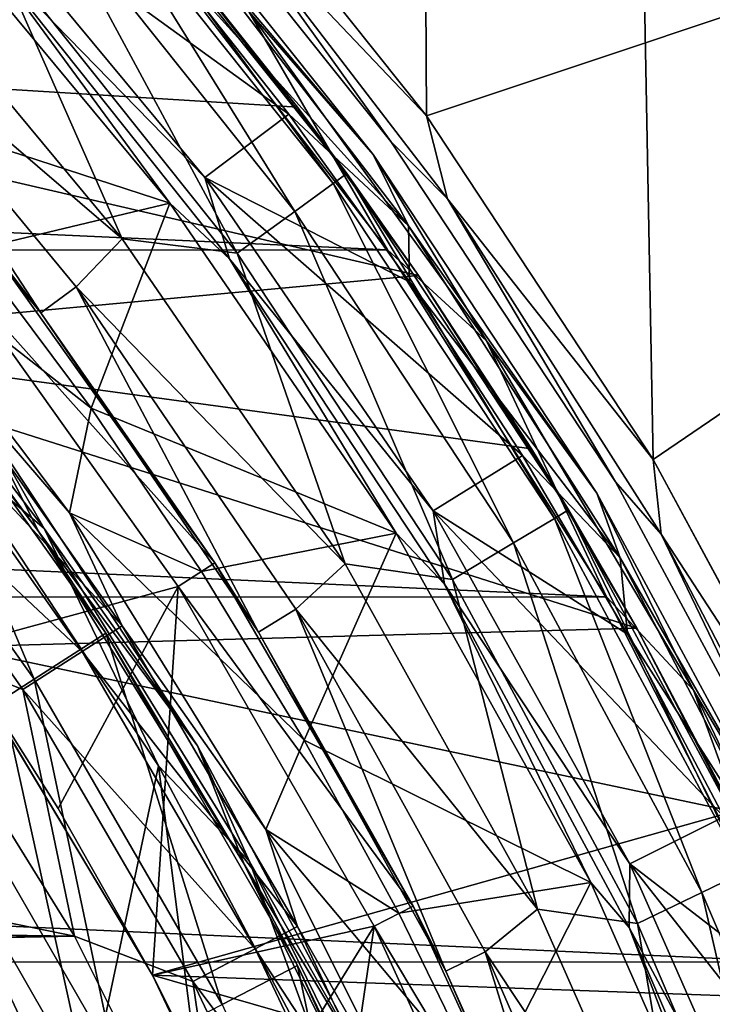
# Model space of a CAD drawing. Header units: millimetres. Extents: x -65 to 65, y -68 to 87.
# Tile 148 of 196: x 15.09 to 18.25, y 12.26 to 16.75. Entities that reach past the tile are written whole.
import ezdxf

# ---------------------------------------------------------------- set-up
doc = ezdxf.new("R2010")
doc.units = ezdxf.units.MM
doc.header["$LTSCALE"] = 65.185185
for name, color, linetype in [('117', 7, 'CONTINUOUS'), ('124', 7, 'CONTINUOUS'), ('125', 7, 'CONTINUOUS'), ('136', 7, 'CONTINUOUS'), ('169', 7, 'CONTINUOUS'), ('170', 7, 'CONTINUOUS'), ('187', 7, 'CONTINUOUS'), ('212', 7, 'CONTINUOUS'), ('213', 7, 'CONTINUOUS'), ('215', 7, 'CONTINUOUS'), ('217', 7, 'CONTINUOUS'), ('224', 7, 'CONTINUOUS'), ('230', 7, 'CONTINUOUS'), ('253', 7, 'CONTINUOUS'), ('51', 7, 'CONTINUOUS'), ('52', 7, 'CONTINUOUS'), ('523', 7, 'CONTINUOUS'), ('525', 7, 'CONTINUOUS'), ('527', 7, 'CONTINUOUS'), ('528', 7, 'CONTINUOUS'), ('530', 7, 'CONTINUOUS'), ('531', 7, 'CONTINUOUS'), ('533', 7, 'CONTINUOUS'), ('535', 7, 'CONTINUOUS'), ('537', 7, 'CONTINUOUS'), ('539', 7, 'CONTINUOUS'), ('544', 7, 'CONTINUOUS'), ('675', 7, 'CONTINUOUS'), ('677', 7, 'CONTINUOUS'), ('679', 7, 'CONTINUOUS')]:
    doc.layers.add(name, color=color, linetype=linetype)

msp = doc.modelspace()

# ---------------------------------------------------------------- linework, layer by layer
at = {"layer": '117', "linetype": 'CONTINUOUS'}
for points in [[(15.1803, 14.4149, 96.6908), (14.9235, 14.9212, 94.307), (14.1009, 15.8354, 96.6908), (15.1803, 14.4149, 96.6908)], [(15.9036, 13.4371, 94.307), (14.9235, 14.9212, 94.307), (15.1803, 14.4149, 96.6908), (15.9036, 13.4371, 94.307)], [(16.1171, 12.8966, 96.6908), (15.9036, 13.4371, 94.307), (15.1803, 14.4149, 96.6908), (16.1171, 12.8966, 96.6908)], [(16.7366, 11.8657, 94.307), (15.9036, 13.4371, 94.307), (16.1171, 12.8966, 96.6908), (16.7366, 11.8657, 94.307)], [(16.9026, 11.2947, 96.6908), (16.7366, 11.8657, 94.307), (16.1171, 12.8966, 96.6908), (16.9026, 11.2947, 96.6908)]]:
    msp.add_3dface(points, dxfattribs=at)
at = {"layer": '124', "linetype": 'CONTINUOUS'}
for points in [[(14.4688, 15.3784, 96.7167), (15.1803, 14.4149, 96.6908), (14.1009, 15.8354, 96.6908), (14.4688, 15.3784, 96.7167)], [(14.4688, 15.3784, 96.7167), (15.4849, 13.9515, 96.7167), (15.1803, 14.4149, 96.6908), (14.4688, 15.3784, 96.7167)], [(15.4849, 13.9515, 96.7167), (16.1171, 12.8966, 96.6908), (15.1803, 14.4149, 96.6908), (15.4849, 13.9515, 96.7167)], [(15.4849, 13.9515, 96.7167), (16.3607, 12.4345, 96.7167), (16.1171, 12.8966, 96.6908), (15.4849, 13.9515, 96.7167)], [(16.3607, 12.4345, 96.7167), (16.9026, 11.2947, 96.6908), (16.1171, 12.8966, 96.6908), (16.3607, 12.4345, 96.7167)], [(16.3607, 12.4345, 96.7167), (17.0884, 10.8412, 96.7167), (16.9026, 11.2947, 96.6908), (16.3607, 12.4345, 96.7167)]]:
    msp.add_3dface(points, dxfattribs=at)
at = {"layer": '125', "linetype": 'CONTINUOUS'}
for points in [[(14.7555, 14.8123, 94.1), (14.1224, 15.852, 94.1611), (15.2034, 14.4293, 94.1611), (14.7555, 14.8123, 94.1)], [(14.1224, 15.852, 94.1611), (14.9235, 14.9212, 94.307), (15.2034, 14.4293, 94.1611), (14.1224, 15.852, 94.1611)], [(14.9235, 14.9212, 94.307), (15.9036, 13.4371, 94.307), (15.2034, 14.4293, 94.1611), (14.9235, 14.9212, 94.307)], [(15.7252, 13.346, 94.1), (14.7555, 14.8123, 94.1), (15.2034, 14.4293, 94.1611), (15.7252, 13.346, 94.1)], [(15.7252, 13.346, 94.1), (15.2034, 14.4293, 94.1611), (16.1416, 12.9086, 94.1611), (15.7252, 13.346, 94.1)], [(15.2034, 14.4293, 94.1611), (15.9036, 13.4371, 94.307), (16.1416, 12.9086, 94.1611), (15.2034, 14.4293, 94.1611)], [(15.9036, 13.4371, 94.307), (16.7366, 11.8657, 94.307), (16.1416, 12.9086, 94.1611), (15.9036, 13.4371, 94.307)], [(16.5498, 11.7932, 94.1), (15.7252, 13.346, 94.1), (16.1416, 12.9086, 94.1611), (16.5498, 11.7932, 94.1)], [(16.5498, 11.7932, 94.1), (16.1416, 12.9086, 94.1611), (16.9282, 11.3042, 94.1611), (16.5498, 11.7932, 94.1)], [(16.1416, 12.9086, 94.1611), (16.7366, 11.8657, 94.307), (16.9282, 11.3042, 94.1611), (16.1416, 12.9086, 94.1611)]]:
    msp.add_3dface(points, dxfattribs=at)
at = {"layer": '136', "linetype": 'CONTINUOUS'}
for points in [[(14.5507, 13.3512, 94.1), (15.2766, 11.8081, 94.0427), (14.4222, 13.292, 94.0427), (14.5507, 13.3512, 94.1)], [(14.5507, 13.3512, 94.1), (15.4101, 11.8546, 94.1), (15.2766, 11.8081, 94.0427), (14.5507, 13.3512, 94.1)], [(15.2766, 11.8081, 94.0427), (15.0778, 12.0593, 93.9035), (14.4222, 13.292, 94.0427), (15.2766, 11.8081, 94.0427)]]:
    msp.add_3dface(points, dxfattribs=at)
at = {"layer": '169', "linetype": 'CONTINUOUS'}
for points in [[(-15.6375, 17.178, 120.9), (-16.7774, 15.6928, 120.9), (16.7707, 15.7024, 120.9), (-15.6375, 17.178, 120.9)], [(15.6299, 17.187, 120.9), (-15.6375, 17.178, 120.9), (16.7707, 15.7024, 120.9), (15.6299, 17.187, 120.9)], [(-16.7774, 15.6928, 120.9), (-17.7772, 14.1076, 120.9), (17.7714, 14.1178, 120.9), (-16.7774, 15.6928, 120.9)], [(16.7707, 15.7024, 120.9), (-16.7774, 15.6928, 120.9), (17.7714, 14.1178, 120.9), (16.7707, 15.7024, 120.9)], [(17.7714, 14.1178, 120.9), (-17.7772, 14.1076, 120.9), (18.6217, 12.4517, 120.9), (17.7714, 14.1178, 120.9)], [(-17.7772, 14.1076, 120.9), (-18.6265, 12.441, 120.9), (18.6217, 12.4517, 120.9), (-17.7772, 14.1076, 120.9)], [(18.6217, 12.4517, 120.9), (-18.6265, 12.441, 120.9), (19.3176, 10.7102, 120.9), (18.6217, 12.4517, 120.9)], [(-18.6265, 12.441, 120.9), (-19.3214, 10.6992, 120.9), (19.3176, 10.7102, 120.9), (-18.6265, 12.441, 120.9)]]:
    msp.add_3dface(points, dxfattribs=at)
at = {"layer": '170', "linetype": 'CONTINUOUS'}
for points in [[(16.7062, 16.1378, 99.1), (15.5509, 17.5864, 99.1), (16.7062, 16.1378, 120.7), (16.7062, 16.1378, 99.1)], [(16.7062, 16.1378, 120.7), (15.5509, 17.5864, 99.1), (15.5509, 17.5864, 120.7), (16.7062, 16.1378, 120.7)], [(17.727, 14.5914, 99.1), (16.7062, 16.1378, 99.1), (17.727, 14.5914, 120.7), (17.727, 14.5914, 99.1)], [(17.727, 14.5914, 120.7), (16.7062, 16.1378, 99.1), (16.7062, 16.1378, 120.7), (17.727, 14.5914, 120.7)], [(18.605, 12.9597, 99.1), (17.727, 14.5914, 99.1), (18.605, 12.9597, 120.7), (18.605, 12.9597, 99.1)], [(18.605, 12.9597, 120.7), (17.727, 14.5914, 99.1), (17.727, 14.5914, 120.7), (18.605, 12.9597, 120.7)]]:
    msp.add_3dface(points, dxfattribs=at)
at = {"layer": '187', "linetype": 'CONTINUOUS'}
for points in [[(15.3193, 14.5016, 117.9262), (14.2936, 15.8599, 117.9262), (15.4178, 14.979, 104.4), (15.3193, 14.5016, 117.9262)], [(15.4178, 14.979, 104.4), (14.2936, 15.8599, 117.9262), (14.878, 15.7002, 104.4), (15.4178, 14.979, 104.4)], [(15.9228, 14.2329, 104.4), (15.3193, 14.5016, 117.9262), (15.4178, 14.979, 104.4), (15.9228, 14.2329, 104.4)], [(16.2166, 13.0547, 117.9262), (15.3193, 14.5016, 117.9262), (16.3916, 13.4637, 104.4), (16.2166, 13.0547, 117.9262)], [(16.3916, 13.4637, 104.4), (15.3193, 14.5016, 117.9262), (15.9228, 14.2329, 104.4), (16.3916, 13.4637, 104.4)], [(16.8234, 12.673, 104.4), (16.2166, 13.0547, 117.9262), (16.3916, 13.4637, 104.4), (16.8234, 12.673, 104.4)], [(16.9773, 11.5322, 117.9262), (16.2166, 13.0547, 117.9262), (17.217, 11.8627, 104.4), (16.9773, 11.5322, 117.9262)], [(17.217, 11.8627, 104.4), (16.2166, 13.0547, 117.9262), (16.8234, 12.673, 104.4), (17.217, 11.8627, 104.4)]]:
    msp.add_3dface(points, dxfattribs=at)
at = {"layer": '212', "linetype": 'CONTINUOUS'}
for points in [[(15.938, 16.0314, 98.9), (14.7581, 17.4523, 98.9), (16.3216, 16.3209, 98.9), (15.938, 16.0314, 98.9)], [(16.3216, 16.3209, 98.9), (14.7581, 17.4523, 98.9), (15.7346, 17.0619, 98.9), (16.3216, 16.3209, 98.9)], [(16.872, 15.5557, 98.9), (15.938, 16.0314, 98.9), (16.3216, 16.3209, 98.9), (16.872, 15.5557, 98.9)], [(16.9794, 14.5101, 98.9), (15.938, 16.0314, 98.9), (17.3881, 14.7631, 98.9), (16.9794, 14.5101, 98.9)], [(17.3881, 14.7631, 98.9), (15.938, 16.0314, 98.9), (16.872, 15.5557, 98.9), (17.3881, 14.7631, 98.9)], [(17.8675, 13.9472, 98.9), (16.9794, 14.5101, 98.9), (17.3881, 14.7631, 98.9), (17.8675, 13.9472, 98.9)], [(17.8769, 12.8989, 98.9), (16.9794, 14.5101, 98.9), (18.3072, 13.113, 98.9), (17.8769, 12.8989, 98.9)], [(18.3072, 13.113, 98.9), (16.9794, 14.5101, 98.9), (17.8675, 13.9472, 98.9), (18.3072, 13.113, 98.9)], [(18.7083, 12.2578, 98.9), (17.8769, 12.8989, 98.9), (18.3072, 13.113, 98.9), (18.7083, 12.2578, 98.9)], [(18.6222, 11.2096, 98.9), (17.8769, 12.8989, 98.9), (19.0704, 11.3832, 98.9), (18.6222, 11.2096, 98.9)], [(19.0704, 11.3832, 98.9), (17.8769, 12.8989, 98.9), (18.7083, 12.2578, 98.9), (19.0704, 11.3832, 98.9)]]:
    msp.add_3dface(points, dxfattribs=at)
at = {"layer": '213', "linetype": 'CONTINUOUS'}
for points in [[(15.7783, 15.9152, 99.0687), (14.3044, 16.3948, 104.4), (14.6116, 17.3202, 99.0687), (15.7783, 15.9152, 99.0687)], [(14.878, 15.7002, 104.4), (14.3044, 16.3948, 104.4), (15.7783, 15.9152, 99.0687), (14.878, 15.7002, 104.4)], [(15.4178, 14.979, 104.4), (14.878, 15.7002, 104.4), (15.7783, 15.9152, 99.0687), (15.4178, 14.979, 104.4)], [(16.8103, 14.4085, 99.0687), (15.4178, 14.979, 104.4), (15.7783, 15.9152, 99.0687), (16.8103, 14.4085, 99.0687)], [(15.9228, 14.2329, 104.4), (15.4178, 14.979, 104.4), (16.8103, 14.4085, 99.0687), (15.9228, 14.2329, 104.4)], [(16.3916, 13.4637, 104.4), (15.9228, 14.2329, 104.4), (16.8103, 14.4085, 99.0687), (16.3916, 13.4637, 104.4)], [(17.699, 12.813, 99.0687), (16.3916, 13.4637, 104.4), (16.8103, 14.4085, 99.0687), (17.699, 12.813, 99.0687)], [(16.8234, 12.673, 104.4), (16.3916, 13.4637, 104.4), (17.699, 12.813, 99.0687), (16.8234, 12.673, 104.4)], [(17.217, 11.8627, 104.4), (16.8234, 12.673, 104.4), (17.699, 12.813, 99.0687), (17.217, 11.8627, 104.4)], [(18.4367, 11.1424, 99.0687), (17.217, 11.8627, 104.4), (17.699, 12.813, 99.0687), (18.4367, 11.1424, 99.0687)]]:
    msp.add_3dface(points, dxfattribs=at)
at = {"layer": '215', "linetype": 'CONTINUOUS'}
for points in [[(14.7581, 17.4523, 98.9), (15.938, 16.0314, 98.9), (14.9405, 17.0531, 98.9479), (14.7581, 17.4523, 98.9)], [(15.7783, 15.9152, 99.0687), (14.6116, 17.3202, 99.0687), (14.9405, 17.0531, 98.9479), (15.7783, 15.9152, 99.0687)], [(14.9405, 17.0531, 98.9479), (15.938, 16.0314, 98.9), (16.0505, 15.6613, 98.9479), (14.9405, 17.0531, 98.9479)], [(15.7783, 15.9152, 99.0687), (14.9405, 17.0531, 98.9479), (16.0505, 15.6613, 98.9479), (15.7783, 15.9152, 99.0687)], [(15.938, 16.0314, 98.9), (16.9794, 14.5101, 98.9), (16.0505, 15.6613, 98.9479), (15.938, 16.0314, 98.9)], [(16.8103, 14.4085, 99.0687), (15.7783, 15.9152, 99.0687), (16.0505, 15.6613, 98.9479), (16.8103, 14.4085, 99.0687)], [(16.0505, 15.6613, 98.9479), (16.9794, 14.5101, 98.9), (17.0312, 14.1756, 98.9479), (16.0505, 15.6613, 98.9479)], [(16.8103, 14.4085, 99.0687), (16.0505, 15.6613, 98.9479), (17.0312, 14.1756, 98.9479), (16.8103, 14.4085, 99.0687)], [(16.9794, 14.5101, 98.9), (17.8769, 12.8989, 98.9), (17.0312, 14.1756, 98.9479), (16.9794, 14.5101, 98.9)], [(17.699, 12.813, 99.0687), (16.8103, 14.4085, 99.0687), (17.0312, 14.1756, 98.9479), (17.699, 12.813, 99.0687)], [(17.0312, 14.1756, 98.9479), (17.8769, 12.8989, 98.9), (17.8747, 12.608, 98.9479), (17.0312, 14.1756, 98.9479)], [(17.699, 12.813, 99.0687), (17.0312, 14.1756, 98.9479), (17.8747, 12.608, 98.9479), (17.699, 12.813, 99.0687)], [(17.8769, 12.8989, 98.9), (18.6222, 11.2096, 98.9), (17.8747, 12.608, 98.9479), (17.8769, 12.8989, 98.9)], [(18.4367, 11.1424, 99.0687), (17.699, 12.813, 99.0687), (17.8747, 12.608, 98.9479), (18.4367, 11.1424, 99.0687)], [(17.8747, 12.608, 98.9479), (18.6222, 11.2096, 98.9), (18.5744, 10.9711, 98.9479), (17.8747, 12.608, 98.9479)], [(18.4367, 11.1424, 99.0687), (17.8747, 12.608, 98.9479), (18.5744, 10.9711, 98.9479), (18.4367, 11.1424, 99.0687)]]:
    msp.add_3dface(points, dxfattribs=at)
at = {"layer": '217', "linetype": 'CONTINUOUS'}
for points in [[(15.5509, 17.5864, 99.1), (16.7062, 16.1378, 99.1), (15.7739, 17.2359, 98.9586), (15.5509, 17.5864, 99.1)], [(16.8675, 15.8108, 98.9586), (15.7346, 17.0619, 98.9), (15.7739, 17.2359, 98.9586), (16.8675, 15.8108, 98.9586)], [(16.7062, 16.1378, 99.1), (16.8675, 15.8108, 98.9586), (15.7739, 17.2359, 98.9586), (16.7062, 16.1378, 99.1)], [(16.3216, 16.3209, 98.9), (15.7346, 17.0619, 98.9), (16.8675, 15.8108, 98.9586), (16.3216, 16.3209, 98.9)], [(16.872, 15.5557, 98.9), (16.3216, 16.3209, 98.9), (16.8675, 15.8108, 98.9586), (16.872, 15.5557, 98.9)], [(16.7062, 16.1378, 99.1), (17.727, 14.5914, 99.1), (16.8675, 15.8108, 98.9586), (16.7062, 16.1378, 99.1)], [(17.727, 14.5914, 99.1), (17.8327, 14.2957, 98.9586), (16.8675, 15.8108, 98.9586), (17.727, 14.5914, 99.1)], [(17.8327, 14.2957, 98.9586), (16.872, 15.5557, 98.9), (16.8675, 15.8108, 98.9586), (17.8327, 14.2957, 98.9586)], [(17.3881, 14.7631, 98.9), (16.872, 15.5557, 98.9), (17.8327, 14.2957, 98.9586), (17.3881, 14.7631, 98.9)], [(17.8675, 13.9472, 98.9), (17.3881, 14.7631, 98.9), (17.8327, 14.2957, 98.9586), (17.8675, 13.9472, 98.9)], [(17.727, 14.5914, 99.1), (18.605, 12.9597, 99.1), (17.8327, 14.2957, 98.9586), (17.727, 14.5914, 99.1)], [(18.605, 12.9597, 99.1), (18.6622, 12.7023, 98.9586), (17.8327, 14.2957, 98.9586), (18.605, 12.9597, 99.1)], [(18.6622, 12.7023, 98.9586), (17.8675, 13.9472, 98.9), (17.8327, 14.2957, 98.9586), (18.6622, 12.7023, 98.9586)], [(18.3072, 13.113, 98.9), (17.8675, 13.9472, 98.9), (18.6622, 12.7023, 98.9586), (18.3072, 13.113, 98.9)]]:
    msp.add_3dface(points, dxfattribs=at)
at = {"layer": '224', "linetype": 'CONTINUOUS'}
for points in [[(16.7062, 16.1378, 120.7), (15.5509, 17.5864, 120.7), (16.1381, 16.7894, 120.8414), (16.7062, 16.1378, 120.7)], [(15.6299, 17.187, 120.9), (16.7707, 15.7024, 120.9), (16.1381, 16.7894, 120.8414), (15.6299, 17.187, 120.9)], [(16.1381, 16.7894, 120.8414), (16.7707, 15.7024, 120.9), (17.223, 15.2861, 120.8414), (16.1381, 16.7894, 120.8414)], [(16.7062, 16.1378, 120.7), (16.1381, 16.7894, 120.8414), (17.223, 15.2861, 120.8414), (16.7062, 16.1378, 120.7)], [(17.727, 14.5914, 120.7), (16.7062, 16.1378, 120.7), (17.223, 15.2861, 120.8414), (17.727, 14.5914, 120.7)], [(16.7707, 15.7024, 120.9), (17.7714, 14.1178, 120.9), (17.223, 15.2861, 120.8414), (16.7707, 15.7024, 120.9)], [(17.223, 15.2861, 120.8414), (17.7714, 14.1178, 120.9), (18.1683, 13.6913, 120.8414), (17.223, 15.2861, 120.8414)], [(17.727, 14.5914, 120.7), (17.223, 15.2861, 120.8414), (18.1683, 13.6913, 120.8414), (17.727, 14.5914, 120.7)], [(18.605, 12.9597, 120.7), (17.727, 14.5914, 120.7), (18.1683, 13.6913, 120.8414), (18.605, 12.9597, 120.7)], [(17.7714, 14.1178, 120.9), (18.6217, 12.4517, 120.9), (18.1683, 13.6913, 120.8414), (17.7714, 14.1178, 120.9)], [(18.1683, 13.6913, 120.8414), (18.6217, 12.4517, 120.9), (18.9663, 12.0179, 120.8414), (18.1683, 13.6913, 120.8414)], [(18.605, 12.9597, 120.7), (18.1683, 13.6913, 120.8414), (18.9663, 12.0179, 120.8414), (18.605, 12.9597, 120.7)]]:
    msp.add_3dface(points, dxfattribs=at)
at = {"layer": '230', "linetype": 'CONTINUOUS'}
for points in [[(15.3429, 12.5689, 118.9), (10.0866, 13.6447, 118.9), (14.4938, 13.9378, 118.9), (15.3429, 12.5689, 118.9)], [(8.6621, 12.6621, 118.9), (10.0866, 13.6447, 118.9), (15.3429, 12.5689, 118.9), (8.6621, 12.6621, 118.9)], [(6.4671, 12.4665, 118.9), (8.6621, 12.6621, 118.9), (15.3429, 12.5689, 118.9), (6.4671, 12.4665, 118.9)], [(6.9735, 12.4013, 118.9), (6.4671, 12.4665, 118.9), (15.3429, 12.5689, 118.9), (6.9735, 12.4013, 118.9)], [(16.0628, 11.1284, 118.9), (6.9735, 12.4013, 118.9), (15.3429, 12.5689, 118.9), (16.0628, 11.1284, 118.9)], [(7.4451, 12.211, 118.9), (6.9735, 12.4013, 118.9), (16.0628, 11.1284, 118.9), (7.4451, 12.211, 118.9)]]:
    msp.add_3dface(points, dxfattribs=at)
at = {"layer": '253', "linetype": 'CONTINUOUS'}
for points in [[(14.2936, 15.8599, 117.9262), (15.3193, 14.5016, 117.9262), (14.6458, 15.2841, 118.3033), (14.2936, 15.8599, 117.9262)], [(15.5604, 13.9852, 118.3034), (14.4734, 15.1513, 118.6166), (14.6458, 15.2841, 118.3033), (15.5604, 13.9852, 118.3034)], [(15.3193, 14.5016, 117.9262), (15.5604, 13.9852, 118.3034), (14.6458, 15.2841, 118.3033), (15.3193, 14.5016, 117.9262)], [(15.3773, 13.8677, 118.6166), (14.2187, 14.955, 118.8267), (14.4734, 15.1513, 118.6166), (15.3773, 13.8677, 118.6166)], [(15.3773, 13.8677, 118.6166), (14.4734, 15.1513, 118.6166), (15.5604, 13.9852, 118.3034), (15.3773, 13.8677, 118.6166)], [(15.1066, 13.694, 118.8267), (14.4938, 13.9378, 118.9), (14.2187, 14.955, 118.8267), (15.1066, 13.694, 118.8267)], [(15.1066, 13.694, 118.8267), (14.2187, 14.955, 118.8267), (15.3773, 13.8677, 118.6166), (15.1066, 13.694, 118.8267)], [(15.3193, 14.5016, 117.9262), (16.2166, 13.0547, 117.9262), (15.5604, 13.9852, 118.3034), (15.3193, 14.5016, 117.9262)], [(16.3601, 12.6125, 118.3034), (15.3773, 13.8677, 118.6166), (15.5604, 13.9852, 118.3034), (16.3601, 12.6125, 118.3034)], [(16.2166, 13.0547, 117.9262), (16.3601, 12.6125, 118.3034), (15.5604, 13.9852, 118.3034), (16.2166, 13.0547, 117.9262)], [(15.3429, 12.5689, 118.9), (14.4938, 13.9378, 118.9), (15.1066, 13.694, 118.8267), (15.3429, 12.5689, 118.9)], [(16.1676, 12.5112, 118.6166), (15.1066, 13.694, 118.8267), (15.3773, 13.8677, 118.6166), (16.1676, 12.5112, 118.6166)], [(16.1676, 12.5112, 118.6166), (15.3773, 13.8677, 118.6166), (16.3601, 12.6125, 118.3034), (16.1676, 12.5112, 118.6166)], [(15.883, 12.3614, 118.8267), (15.3429, 12.5689, 118.9), (15.1066, 13.694, 118.8267), (15.883, 12.3614, 118.8267)], [(15.883, 12.3614, 118.8267), (15.1066, 13.694, 118.8267), (16.1676, 12.5112, 118.6166), (15.883, 12.3614, 118.8267)], [(16.2166, 13.0547, 117.9262), (16.9773, 11.5322, 117.9262), (16.3601, 12.6125, 118.3034), (16.2166, 13.0547, 117.9262)], [(17.039, 11.1763, 118.3034), (16.1676, 12.5112, 118.6166), (16.3601, 12.6125, 118.3034), (17.039, 11.1763, 118.3034)], [(16.9773, 11.5322, 117.9262), (17.039, 11.1763, 118.3034), (16.3601, 12.6125, 118.3034), (16.9773, 11.5322, 117.9262)], [(16.0628, 11.1284, 118.9), (15.3429, 12.5689, 118.9), (15.883, 12.3614, 118.8267), (16.0628, 11.1284, 118.9)], [(16.8386, 11.0919, 118.6166), (15.883, 12.3614, 118.8267), (16.1676, 12.5112, 118.6166), (16.8386, 11.0919, 118.6166)], [(16.8386, 11.0919, 118.6166), (16.1676, 12.5112, 118.6166), (17.039, 11.1763, 118.3034), (16.8386, 11.0919, 118.6166)], [(16.5422, 10.9671, 118.8267), (16.0628, 11.1284, 118.9), (15.883, 12.3614, 118.8267), (16.5422, 10.9671, 118.8267)], [(16.5422, 10.9671, 118.8267), (15.883, 12.3614, 118.8267), (16.8386, 11.0919, 118.6166), (16.5422, 10.9671, 118.8267)]]:
    msp.add_3dface(points, dxfattribs=at)
at = {"layer": '51', "linetype": 'CONTINUOUS'}
for points in [[(14.1641, 15.1388, 98.5214), (15.1588, 13.742, 98.5214), (14.4688, 15.3784, 96.7167), (14.1641, 15.1388, 98.5214)], [(14.4688, 15.3784, 96.7167), (15.1588, 13.742, 98.5214), (15.4849, 13.9515, 96.7167), (14.4688, 15.3784, 96.7167)], [(15.1588, 13.742, 98.5214), (14.1641, 15.1388, 98.5214), (14.6936, 13.443, 100.2845), (15.1588, 13.742, 98.5214)], [(15.1588, 13.742, 98.5214), (16.0162, 12.2569, 98.5214), (15.4849, 13.9515, 96.7167), (15.1588, 13.742, 98.5214)], [(15.4849, 13.9515, 96.7167), (16.0162, 12.2569, 98.5214), (16.3607, 12.4345, 96.7167), (15.4849, 13.9515, 96.7167)], [(15.1588, 13.742, 98.5214), (14.6936, 13.443, 100.2845), (15.5247, 12.0035, 100.2845), (15.1588, 13.742, 98.5214)], [(16.0162, 12.2569, 98.5214), (15.1588, 13.742, 98.5214), (15.5247, 12.0035, 100.2845), (16.0162, 12.2569, 98.5214)], [(14.6936, 13.443, 100.2845), (14.6494, 12.131, 101.9856), (15.5247, 12.0035, 100.2845), (14.6936, 13.443, 100.2845)], [(16.0162, 12.2569, 98.5214), (16.7286, 10.6971, 98.5214), (16.3607, 12.4345, 96.7167), (16.0162, 12.2569, 98.5214)], [(16.3607, 12.4345, 96.7167), (16.7286, 10.6971, 98.5214), (17.0884, 10.8412, 96.7167), (16.3607, 12.4345, 96.7167)]]:
    msp.add_3dface(points, dxfattribs=at)
at = {"layer": '52', "linetype": 'CONTINUOUS'}
for points in [[(14.5507, 13.3512, 94.1), (14.7555, 14.8123, 94.1), (15.4101, 11.8546, 94.1), (14.5507, 13.3512, 94.1)], [(14.7555, 14.8123, 94.1), (15.7252, 13.346, 94.1), (15.4101, 11.8546, 94.1), (14.7555, 14.8123, 94.1)], [(15.4101, 11.8546, 94.1), (15.7252, 13.346, 94.1), (16.1165, 10.2791, 94.1), (15.4101, 11.8546, 94.1)], [(15.7252, 13.346, 94.1), (16.5498, 11.7932, 94.1), (16.1165, 10.2791, 94.1), (15.7252, 13.346, 94.1)]]:
    msp.add_3dface(points, dxfattribs=at)
at = {"layer": '523', "linetype": 'CONTINUOUS'}
for points in [[(14.4079, 17.1401, 96.1), (14.2158, 16.9054, 96.1), (15.56, 15.7528, 96.1), (14.4079, 17.1401, 96.1)], [(14.2158, 16.9054, 96.1), (15.3497, 15.5335, 96.1), (15.56, 15.7528, 96.1), (14.2158, 16.9054, 96.1)], [(15.56, 15.7528, 96.1), (15.3497, 15.5335, 96.1), (16.5776, 14.2678, 96.1), (15.56, 15.7528, 96.1)], [(15.3497, 15.5335, 96.1), (16.3521, 14.0615, 96.1), (16.5776, 14.2678, 96.1), (15.3497, 15.5335, 96.1)], [(16.5776, 14.2678, 96.1), (16.3521, 14.0615, 96.1), (17.4555, 12.6923, 96.1), (16.5776, 14.2678, 96.1)], [(16.3521, 14.0615, 96.1), (17.2174, 12.4969, 96.1), (17.4555, 12.6923, 96.1), (16.3521, 14.0615, 96.1)], [(17.4555, 12.6923, 96.1), (17.2174, 12.4969, 96.1), (18.1829, 11.0443, 96.1), (17.4555, 12.6923, 96.1)], [(17.2174, 12.4969, 96.1), (17.931, 10.8629, 96.1), (18.1829, 11.0443, 96.1), (17.2174, 12.4969, 96.1)]]:
    msp.add_3dface(points, dxfattribs=at)
at = {"layer": '525', "linetype": 'CONTINUOUS'}
for points in [[(15.438, 17.4877, 95.1), (16.5849, 16.0496, 95.1), (15.7707, 17.0968, 75), (15.438, 17.4877, 95.1)], [(15.7707, 17.0968, 75), (16.5849, 16.0496, 95.1), (16.3597, 16.3532, 75), (15.7707, 17.0968, 75)], [(16.3597, 16.3532, 75), (16.5849, 16.0496, 95.1), (16.9125, 15.5852, 75), (16.3597, 16.3532, 75)], [(16.5849, 16.0496, 95.1), (17.5982, 14.5144, 95.1), (16.9125, 15.5852, 75), (16.5849, 16.0496, 95.1)], [(16.9125, 15.5852, 75), (17.5982, 14.5144, 95.1), (17.4288, 14.7926, 75), (16.9125, 15.5852, 75)], [(17.4288, 14.7926, 75), (17.5982, 14.5144, 95.1), (17.9093, 13.9748, 75), (17.4288, 14.7926, 75)], [(17.5982, 14.5144, 95.1), (18.4699, 12.8946, 95.1), (17.9093, 13.9748, 75), (17.5982, 14.5144, 95.1)], [(17.9093, 13.9748, 75), (18.4699, 12.8946, 95.1), (18.3512, 13.1369, 75), (17.9093, 13.9748, 75)]]:
    msp.add_3dface(points, dxfattribs=at)
at = {"layer": '527', "linetype": 'CONTINUOUS'}
for points in [[(14.7999, 13.8896, 75), (15.6985, 12.39, 75), (14.8002, 13.8891, 88.4), (14.7999, 13.8896, 75)], [(14.8002, 13.8891, 88.4), (15.6985, 12.39, 75), (15.2676, 13.1509, 88.4), (14.8002, 13.8891, 88.4)], [(15.2676, 13.1509, 88.4), (15.6985, 12.39, 75), (15.6983, 12.3907, 88.4), (15.2676, 13.1509, 88.4)], [(15.6985, 12.39, 75), (16.4447, 10.8122, 75), (15.6983, 12.3907, 88.4), (15.6985, 12.39, 75)], [(15.6983, 12.3907, 88.4), (16.4447, 10.8122, 75), (16.0911, 11.6103, 88.4), (15.6983, 12.3907, 88.4)]]:
    msp.add_3dface(points, dxfattribs=at)
at = {"layer": '528', "linetype": 'CONTINUOUS'}
for points in [[(15.9832, 14.273, 89.4), (14.935, 15.7447, 89.4), (14.7778, 15.621, 89.4), (15.9832, 14.273, 89.4)], [(15.815, 14.1648, 89.4), (15.9832, 14.273, 89.4), (14.7778, 15.621, 89.4), (15.815, 14.1648, 89.4)], [(16.8883, 12.7054, 89.4), (15.9832, 14.273, 89.4), (15.815, 14.1648, 89.4), (16.8883, 12.7054, 89.4)], [(16.7106, 12.6136, 89.4), (16.8883, 12.7054, 89.4), (15.815, 14.1648, 89.4), (16.7106, 12.6136, 89.4)], [(17.6387, 11.0617, 89.4), (16.8883, 12.7054, 89.4), (16.7106, 12.6136, 89.4), (17.6387, 11.0617, 89.4)], [(17.4531, 10.9872, 89.4), (17.6387, 11.0617, 89.4), (16.7106, 12.6136, 89.4), (17.4531, 10.9872, 89.4)]]:
    msp.add_3dface(points, dxfattribs=at)
at = {"layer": '530', "linetype": 'CONTINUOUS'}
for points in [[(14.068, 16.7708, 95.9), (14.935, 15.7447, 89.4), (15.1893, 15.4143, 95.9), (14.068, 16.7708, 95.9)], [(14.935, 15.7447, 89.4), (15.9832, 14.273, 89.4), (15.1893, 15.4143, 95.9), (14.935, 15.7447, 89.4)], [(15.1893, 15.4143, 95.9), (15.9832, 14.273, 89.4), (16.1825, 13.9563, 95.9), (15.1893, 15.4143, 95.9)], [(15.9832, 14.273, 89.4), (16.8883, 12.7054, 89.4), (16.1825, 13.9563, 95.9), (15.9832, 14.273, 89.4)], [(16.1825, 13.9563, 95.9), (16.8883, 12.7054, 89.4), (17.0377, 12.4093, 95.9), (16.1825, 13.9563, 95.9)], [(16.8883, 12.7054, 89.4), (17.6387, 11.0617, 89.4), (17.0377, 12.4093, 95.9), (16.8883, 12.7054, 89.4)], [(17.0377, 12.4093, 95.9), (17.6387, 11.0617, 89.4), (17.7445, 10.792, 95.9), (17.0377, 12.4093, 95.9)]]:
    msp.add_3dface(points, dxfattribs=at)
at = {"layer": '531', "linetype": 'CONTINUOUS'}
for points in [[(14.2158, 16.9054, 96.1), (14.068, 16.7708, 95.9), (15.1893, 15.4143, 95.9), (14.2158, 16.9054, 96.1)], [(15.3497, 15.5335, 96.1), (14.2158, 16.9054, 96.1), (15.1893, 15.4143, 95.9), (15.3497, 15.5335, 96.1)], [(15.3497, 15.5335, 96.1), (15.1893, 15.4143, 95.9), (16.1825, 13.9563, 95.9), (15.3497, 15.5335, 96.1)], [(16.3521, 14.0615, 96.1), (15.3497, 15.5335, 96.1), (16.1825, 13.9563, 95.9), (16.3521, 14.0615, 96.1)], [(16.3521, 14.0615, 96.1), (16.1825, 13.9563, 95.9), (17.0377, 12.4093, 95.9), (16.3521, 14.0615, 96.1)], [(17.2174, 12.4969, 96.1), (16.3521, 14.0615, 96.1), (17.0377, 12.4093, 95.9), (17.2174, 12.4969, 96.1)], [(17.2174, 12.4969, 96.1), (17.0377, 12.4093, 95.9), (17.7445, 10.792, 95.9), (17.2174, 12.4969, 96.1)], [(17.931, 10.8629, 96.1), (17.2174, 12.4969, 96.1), (17.7445, 10.792, 95.9), (17.931, 10.8629, 96.1)]]:
    msp.add_3dface(points, dxfattribs=at)
at = {"layer": '533', "linetype": 'CONTINUOUS'}
for points in [[(16.5233, 16.0049, 95.4827), (15.438, 17.4877, 95.1), (15.3806, 17.4377, 95.4827), (16.5233, 16.0049, 95.4827)], [(16.5849, 16.0496, 95.1), (15.438, 17.4877, 95.1), (16.5233, 16.0049, 95.4827), (16.5849, 16.0496, 95.1)], [(16.3477, 15.8773, 95.8074), (15.3806, 17.4377, 95.4827), (15.2172, 17.2949, 95.8074), (16.3477, 15.8773, 95.8074)], [(16.5233, 16.0049, 95.4827), (15.3806, 17.4377, 95.4827), (16.3477, 15.8773, 95.8074), (16.5233, 16.0049, 95.4827)], [(16.0848, 15.6863, 96.0242), (15.2172, 17.2949, 95.8074), (14.9725, 17.0811, 96.0242), (16.0848, 15.6863, 96.0242)], [(16.3477, 15.8773, 95.8074), (15.2172, 17.2949, 95.8074), (16.0848, 15.6863, 96.0242), (16.3477, 15.8773, 95.8074)], [(14.4079, 17.1401, 96.1), (15.56, 15.7528, 96.1), (14.9725, 17.0811, 96.0242), (14.4079, 17.1401, 96.1)], [(15.56, 15.7528, 96.1), (16.0848, 15.6863, 96.0242), (14.9725, 17.0811, 96.0242), (15.56, 15.7528, 96.1)], [(17.5329, 14.4754, 95.4827), (16.5849, 16.0496, 95.1), (16.5233, 16.0049, 95.4827), (17.5329, 14.4754, 95.4827)], [(17.5982, 14.5144, 95.1), (16.5849, 16.0496, 95.1), (17.5329, 14.4754, 95.4827), (17.5982, 14.5144, 95.1)], [(17.3465, 14.3641, 95.8074), (16.5233, 16.0049, 95.4827), (16.3477, 15.8773, 95.8074), (17.3465, 14.3641, 95.8074)], [(17.5329, 14.4754, 95.4827), (16.5233, 16.0049, 95.4827), (17.3465, 14.3641, 95.8074), (17.5329, 14.4754, 95.4827)], [(17.0676, 14.1974, 96.0242), (16.3477, 15.8773, 95.8074), (16.0848, 15.6863, 96.0242), (17.0676, 14.1974, 96.0242)], [(17.3465, 14.3641, 95.8074), (16.3477, 15.8773, 95.8074), (17.0676, 14.1974, 96.0242), (17.3465, 14.3641, 95.8074)], [(15.56, 15.7528, 96.1), (16.5776, 14.2678, 96.1), (16.0848, 15.6863, 96.0242), (15.56, 15.7528, 96.1)], [(16.5776, 14.2678, 96.1), (17.0676, 14.1974, 96.0242), (16.0848, 15.6863, 96.0242), (16.5776, 14.2678, 96.1)], [(18.2057, 12.7674, 95.8074), (17.5329, 14.4754, 95.4827), (17.3465, 14.3641, 95.8074), (18.2057, 12.7674, 95.8074)], [(18.4013, 12.8616, 95.4827), (17.5982, 14.5144, 95.1), (17.5329, 14.4754, 95.4827), (18.4013, 12.8616, 95.4827)], [(18.4013, 12.8616, 95.4827), (17.5329, 14.4754, 95.4827), (18.2057, 12.7674, 95.8074), (18.4013, 12.8616, 95.4827)], [(18.4699, 12.8946, 95.1), (17.5982, 14.5144, 95.1), (18.4013, 12.8616, 95.4827), (18.4699, 12.8946, 95.1)], [(17.913, 12.6265, 96.0242), (17.3465, 14.3641, 95.8074), (17.0676, 14.1974, 96.0242), (17.913, 12.6265, 96.0242)], [(18.2057, 12.7674, 95.8074), (17.3465, 14.3641, 95.8074), (17.913, 12.6265, 96.0242), (18.2057, 12.7674, 95.8074)], [(16.5776, 14.2678, 96.1), (17.4555, 12.6923, 96.1), (17.0676, 14.1974, 96.0242), (16.5776, 14.2678, 96.1)], [(17.4555, 12.6923, 96.1), (17.913, 12.6265, 96.0242), (17.0676, 14.1974, 96.0242), (17.4555, 12.6923, 96.1)], [(18.9183, 11.1002, 95.8074), (18.4013, 12.8616, 95.4827), (18.2057, 12.7674, 95.8074), (18.9183, 11.1002, 95.8074)], [(18.6142, 10.986, 96.0242), (18.2057, 12.7674, 95.8074), (17.913, 12.6265, 96.0242), (18.6142, 10.986, 96.0242)], [(18.9183, 11.1002, 95.8074), (18.2057, 12.7674, 95.8074), (18.6142, 10.986, 96.0242), (18.9183, 11.1002, 95.8074)], [(17.4555, 12.6923, 96.1), (18.1829, 11.0443, 96.1), (17.913, 12.6265, 96.0242), (17.4555, 12.6923, 96.1)], [(18.1829, 11.0443, 96.1), (18.6142, 10.986, 96.0242), (17.913, 12.6265, 96.0242), (18.1829, 11.0443, 96.1)]]:
    msp.add_3dface(points, dxfattribs=at)
at = {"layer": '535', "linetype": 'CONTINUOUS'}
for points in [[(15.815, 14.1648, 89.4), (14.7778, 15.621, 89.4), (14.8002, 13.8891, 88.4), (15.815, 14.1648, 89.4)], [(15.815, 14.1648, 89.4), (14.8002, 13.8891, 88.4), (15.2676, 13.1509, 88.4), (15.815, 14.1648, 89.4)], [(15.815, 14.1648, 89.4), (15.2676, 13.1509, 88.4), (15.6983, 12.3907, 88.4), (15.815, 14.1648, 89.4)], [(16.7106, 12.6136, 89.4), (15.815, 14.1648, 89.4), (15.6983, 12.3907, 88.4), (16.7106, 12.6136, 89.4)], [(16.7106, 12.6136, 89.4), (15.6983, 12.3907, 88.4), (16.0911, 11.6103, 88.4), (16.7106, 12.6136, 89.4)], [(16.7106, 12.6136, 89.4), (16.0911, 11.6103, 88.4), (16.4451, 10.8116, 88.4), (16.7106, 12.6136, 89.4)], [(17.4531, 10.9872, 89.4), (16.7106, 12.6136, 89.4), (16.4451, 10.8116, 88.4), (17.4531, 10.9872, 89.4)]]:
    msp.add_3dface(points, dxfattribs=at)
at = {"layer": '537', "linetype": 'CONTINUOUS'}
for points in [[(12.5871, 16.5858, 75), (11.2917, 17.76, 75), (15.7707, 17.0968, 75), (12.5871, 16.5858, 75)], [(12.5871, 16.5858, 75), (15.7707, 17.0968, 75), (16.3597, 16.3532, 75), (12.5871, 16.5858, 75)], [(13.7592, 15.2924, 75), (12.5871, 16.5858, 75), (16.9125, 15.5852, 75), (13.7592, 15.2924, 75)], [(12.5871, 16.5858, 75), (16.3597, 16.3532, 75), (16.9125, 15.5852, 75), (12.5871, 16.5858, 75)], [(13.7592, 15.2924, 75), (16.9125, 15.5852, 75), (17.4288, 14.7926, 75), (13.7592, 15.2924, 75)], [(14.7999, 13.8896, 75), (13.7592, 15.2924, 75), (17.9093, 13.9748, 75), (14.7999, 13.8896, 75)], [(13.7592, 15.2924, 75), (17.4288, 14.7926, 75), (17.9093, 13.9748, 75), (13.7592, 15.2924, 75)], [(14.7999, 13.8896, 75), (17.9093, 13.9748, 75), (18.3512, 13.1369, 75), (14.7999, 13.8896, 75)], [(15.6985, 12.39, 75), (14.7999, 13.8896, 75), (18.3512, 13.1369, 75), (15.6985, 12.39, 75)], [(15.6985, 12.39, 75), (18.3512, 13.1369, 75), (18.7527, 12.2813, 75), (15.6985, 12.39, 75)], [(16.4447, 10.8122, 75), (15.6985, 12.39, 75), (19.1155, 11.4052, 75), (16.4447, 10.8122, 75)], [(15.6985, 12.39, 75), (18.7527, 12.2813, 75), (19.1155, 11.4052, 75), (15.6985, 12.39, 75)]]:
    msp.add_3dface(points, dxfattribs=at)
at = {"layer": '539', "linetype": 'CONTINUOUS'}
for points in [[(16.949, 16.314, 87.5), (16.664, 84.8102, 87.5), (15.7769, 17.7837, 87.5), (16.949, 16.314, 87.5)], [(19.874, 83.8618, 87.5), (16.664, 84.8102, 87.5), (19.6142, 11.3611, 87.5), (19.874, 83.8618, 87.5)], [(19.6142, 11.3611, 87.5), (16.664, 84.8102, 87.5), (18.8754, 13.0897, 87.5), (19.6142, 11.3611, 87.5)], [(18.8754, 13.0897, 87.5), (16.664, 84.8102, 87.5), (17.9846, 14.7451, 87.5), (18.8754, 13.0897, 87.5)], [(17.9846, 14.7451, 87.5), (16.664, 84.8102, 87.5), (16.949, 16.314, 87.5), (17.9846, 14.7451, 87.5)]]:
    msp.add_3dface(points, dxfattribs=at)
at = {"layer": '544', "linetype": 'CONTINUOUS'}
for points in [[(16.949, 16.314, 85), (15.7769, 17.7837, 85), (23.5, 18.5, 85), (16.949, 16.314, 85)], [(17.9846, 14.7451, 85), (16.949, 16.314, 85), (23.5, 18.5, 85), (17.9846, 14.7451, 85)], [(18.8754, 13.0897, 85), (17.9846, 14.7451, 85), (23.5, 18.5, 85), (18.8754, 13.0897, 85)]]:
    msp.add_3dface(points, dxfattribs=at)
at = {"layer": '675', "linetype": 'CONTINUOUS'}
for points in [[(15.6262, 17.6522, 85.2), (16.7871, 16.1965, 85.2), (15.6262, 17.6522, 87.3), (15.6262, 17.6522, 85.2)], [(15.6262, 17.6522, 87.3), (16.7871, 16.1965, 85.2), (16.7871, 16.1965, 87.3), (15.6262, 17.6522, 87.3)], [(16.7871, 16.1965, 85.2), (17.8128, 14.6427, 85.2), (16.7871, 16.1965, 87.3), (16.7871, 16.1965, 85.2)], [(16.7871, 16.1965, 87.3), (17.8128, 14.6427, 85.2), (17.8128, 14.6427, 87.3), (16.7871, 16.1965, 87.3)], [(17.8128, 14.6427, 85.2), (18.6951, 13.0031, 85.2), (17.8128, 14.6427, 87.3), (17.8128, 14.6427, 85.2)], [(17.8128, 14.6427, 87.3), (18.6951, 13.0031, 85.2), (18.6951, 13.0031, 87.3), (17.8128, 14.6427, 87.3)]]:
    msp.add_3dface(points, dxfattribs=at)
at = {"layer": '677', "linetype": 'CONTINUOUS'}
for points in [[(15.7769, 17.7837, 85), (16.949, 16.314, 85), (15.9403, 17.3755, 85.0586), (15.7769, 17.7837, 85)], [(16.7871, 16.1965, 85.2), (15.6262, 17.6522, 85.2), (15.9403, 17.3755, 85.0586), (16.7871, 16.1965, 85.2)], [(15.9403, 17.3755, 85.0586), (16.949, 16.314, 85), (17.0454, 15.9353, 85.0586), (15.9403, 17.3755, 85.0586)], [(16.7871, 16.1965, 85.2), (15.9403, 17.3755, 85.0586), (17.0454, 15.9353, 85.0586), (16.7871, 16.1965, 85.2)], [(16.949, 16.314, 85), (17.9846, 14.7451, 85), (17.0454, 15.9353, 85.0586), (16.949, 16.314, 85)], [(17.8128, 14.6427, 85.2), (16.7871, 16.1965, 85.2), (17.0454, 15.9353, 85.0586), (17.8128, 14.6427, 85.2)], [(17.0454, 15.9353, 85.0586), (17.9846, 14.7451, 85), (18.0208, 14.4043, 85.0586), (17.0454, 15.9353, 85.0586)], [(17.8128, 14.6427, 85.2), (17.0454, 15.9353, 85.0586), (18.0208, 14.4043, 85.0586), (17.8128, 14.6427, 85.2)], [(17.9846, 14.7451, 85), (18.8754, 13.0897, 85), (18.0208, 14.4043, 85.0586), (17.9846, 14.7451, 85)], [(18.6951, 13.0031, 85.2), (17.8128, 14.6427, 85.2), (18.0208, 14.4043, 85.0586), (18.6951, 13.0031, 85.2)], [(18.0208, 14.4043, 85.0586), (18.8754, 13.0897, 85), (18.859, 12.7941, 85.0586), (18.0208, 14.4043, 85.0586)], [(18.6951, 13.0031, 85.2), (18.0208, 14.4043, 85.0586), (18.859, 12.7941, 85.0586), (18.6951, 13.0031, 85.2)]]:
    msp.add_3dface(points, dxfattribs=at)
at = {"layer": '679', "linetype": 'CONTINUOUS'}
for points in [[(16.949, 16.314, 87.5), (15.7769, 17.7837, 87.5), (15.9403, 17.3755, 87.4414), (16.949, 16.314, 87.5)], [(15.6262, 17.6522, 87.3), (16.7871, 16.1965, 87.3), (15.9403, 17.3755, 87.4414), (15.6262, 17.6522, 87.3)], [(17.0454, 15.9353, 87.4414), (16.949, 16.314, 87.5), (15.9403, 17.3755, 87.4414), (17.0454, 15.9353, 87.4414)], [(16.7871, 16.1965, 87.3), (17.0454, 15.9353, 87.4414), (15.9403, 17.3755, 87.4414), (16.7871, 16.1965, 87.3)], [(17.9846, 14.7451, 87.5), (16.949, 16.314, 87.5), (17.0454, 15.9353, 87.4414), (17.9846, 14.7451, 87.5)], [(16.7871, 16.1965, 87.3), (17.8128, 14.6427, 87.3), (17.0454, 15.9353, 87.4414), (16.7871, 16.1965, 87.3)], [(18.0208, 14.4043, 87.4414), (17.9846, 14.7451, 87.5), (17.0454, 15.9353, 87.4414), (18.0208, 14.4043, 87.4414)], [(17.8128, 14.6427, 87.3), (18.0208, 14.4043, 87.4414), (17.0454, 15.9353, 87.4414), (17.8128, 14.6427, 87.3)], [(18.8754, 13.0897, 87.5), (17.9846, 14.7451, 87.5), (18.0208, 14.4043, 87.4414), (18.8754, 13.0897, 87.5)], [(17.8128, 14.6427, 87.3), (18.6951, 13.0031, 87.3), (18.0208, 14.4043, 87.4414), (17.8128, 14.6427, 87.3)], [(18.859, 12.7941, 87.4414), (18.8754, 13.0897, 87.5), (18.0208, 14.4043, 87.4414), (18.859, 12.7941, 87.4414)], [(18.6951, 13.0031, 87.3), (18.859, 12.7941, 87.4414), (18.0208, 14.4043, 87.4414), (18.6951, 13.0031, 87.3)]]:
    msp.add_3dface(points, dxfattribs=at)

doc.saveas('drawing.dxf')
